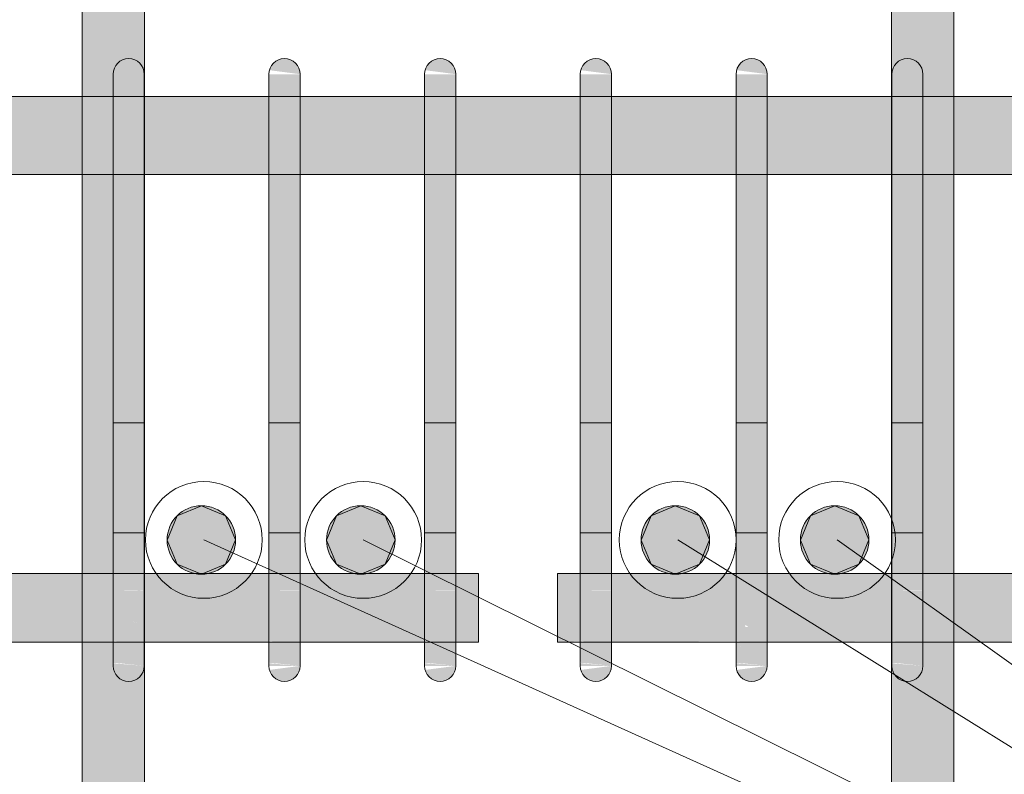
# Model space of a CAD drawing. Header units: millimetres. Extents: x 4307 to 42792, y 1610 to 10025.
# Tile 116 of 256: x 20155 to 20471, y 5615 to 5857. Entities that reach past the tile are written whole.
import ezdxf

# ---------------------------------------------------------------- set-up
doc = ezdxf.new("R2010")
doc.units = ezdxf.units.MM
doc.layers.add('S-RBAR', color=171, linetype='Continuous', lineweight=5)
doc.layers.add('S-RBAR-IDEN', color=171, linetype='Continuous', lineweight=5)

msp = doc.modelspace()

# ---------------------------------------------------------------- hatches: boundary and pattern name
at = {"layer": 'S-RBAR'}
h = msp.add_hatch(color=7, dxfattribs=at)
h.paths.add_polyline_path([(20195.05, 4820), (20195.05, 4908.83), (20193.05, 4908.83), (20193.05, 4820)])
h.paths.add_polyline_path([(20193.05, 4916.83), (20195.05, 4916.83), (20195.05, 5007), (20193.05, 5007), (20193.05, 4999.52)])
h.paths.add_polyline_path([(20193.05, 5015), (20195.05, 5015), (20195.05, 5105.17), (20193.05, 5105.17)])
h.paths.add_polyline_path([(20195.05, 5113.17), (20195.05, 5203.33), (20193.05, 5203.33), (20193.05, 5113.17)])
h.paths.add_polyline_path([(20193.05, 5211.33), (20195.05, 5211.33), (20195.05, 5301.5), (20193.05, 5301.5), (20193.05, 5212.11)])
h.paths.add_polyline_path([(20193.05, 5309.5), (20195.05, 5309.5), (20195.05, 5399.67), (20193.05, 5399.67), (20193.05, 5318.4)])
h.paths.add_polyline_path([(20195.05, 5407.67), (20195.05, 5497.83), (20193.05, 5497.83), (20193.05, 5407.67)])
h.paths.add_polyline_path([(20193.05, 5505.83), (20195.05, 5505.83), (20195.05, 5596), (20193.05, 5596), (20193.05, 5530.98)])
h.paths.add_polyline_path([(20195, 5650), (20194.83, 5648.71), (20194.33, 5647.5), (20193.54, 5646.46), (20191.64, 5645.32), (20191.29, 5645.17), (20190, 5645), (20188.71, 5645.17), (20187.5, 5645.67), (20186.46, 5646.46), (20185.67, 5647.5), (20185.17, 5648.71), (20191.64, 5649.56)])
h.paths.add_polyline_path([(20195.05, 5604), (20195, 5650), (20185, 5650), (20185, 5657.64), (20175.05, 5657.64), (20175.05, 5610), (20193.05, 5610), (20193.05, 5604)])
h.paths.add_polyline_path([(20195, 5679.64), (20195.05, 5679.88), (20195, 5679.88)])
h.paths.add_polyline_path([(20185, 5679.64), (20185, 5807.8), (20175.05, 5807.8), (20175.05, 5679.64)])
h.paths.add_polyline_path([(20195.05, 5832.8), (20195.05, 5916), (20193.05, 5916), (20193.05, 5870), (20175.05, 5870), (20175.05, 5832.8), (20185, 5832.8), (20185.17, 5840), (20195, 5840), (20195, 5832.8)])
h.paths.add_polyline_path([(20195, 5840), (20185.17, 5841.29), (20185.67, 5842.5), (20186.46, 5843.54), (20187.5, 5844.33), (20188.71, 5844.83), (20190, 5845), (20191.64, 5844.68), (20192.5, 5844.33), (20193.54, 5843.54), (20194.33, 5842.5), (20194.83, 5841.29)])
h.paths.add_polyline_path([(20193.05, 5924), (20195.05, 5924), (20195.05, 6016), (20193.05, 6016), (20193.05, 5956.14)])
h.paths.add_polyline_path([(20195.05, 6024), (20195.05, 6116), (20193.05, 6116), (20193.05, 6024)])
h.paths.add_polyline_path([(20193.05, 6124), (20195.05, 6124), (20195.05, 6216), (20193.05, 6216), (20193.05, 6168.72)])
h.paths.add_polyline_path([(20193.05, 6224), (20195.05, 6224), (20195.05, 6316), (20193.05, 6316), (20193.05, 6275.01)])
h.paths.add_polyline_path([(20195.05, 6324), (20195.05, 6416), (20193.05, 6416), (20193.05, 6324)])
h.paths.add_polyline_path([(20193.05, 6424), (20195.05, 6424), (20195.05, 6516), (20193.05, 6516), (20193.05, 6487.59)])
h.paths.add_polyline_path([(20193.05, 6524), (20195.05, 6524), (20195.05, 6616), (20193.05, 6616), (20193.05, 6593.88)])
h.paths.add_polyline_path([(20195.05, 6624), (20195.05, 6670), (20193.05, 6670), (20193.05, 6624)])
h = msp.add_hatch(color=7, dxfattribs=at)
h.paths.add_polyline_path([(20436.95, 4820), (20436.95, 4908.83), (20434.95, 4908.83), (20434.95, 4820)])
h.paths.add_polyline_path([(20434.95, 4916.83), (20436.95, 4916.83), (20436.95, 5007), (20434.95, 5007), (20434.95, 4946.38)])
h.paths.add_polyline_path([(20436.95, 5015), (20436.95, 5105.17), (20434.95, 5105.17), (20434.95, 5015)])
h.paths.add_polyline_path([(20436.95, 5113.17), (20436.95, 5203.33), (20434.95, 5203.33), (20434.95, 5113.17)])
h.paths.add_polyline_path([(20434.95, 5211.33), (20436.95, 5211.33), (20436.95, 5301.5), (20434.95, 5301.5), (20434.95, 5212.11)])
h.paths.add_polyline_path([(20434.95, 5309.5), (20436.95, 5309.5), (20436.95, 5399.67), (20434.95, 5399.67), (20434.95, 5318.4)])
h.paths.add_polyline_path([(20434.95, 5407.67), (20436.95, 5407.67), (20436.95, 5497.83), (20434.95, 5497.83), (20434.95, 5424.69)])
h.paths.add_polyline_path([(20436.95, 5505.83), (20436.95, 5596), (20434.95, 5596), (20434.95, 5505.83)])
h.paths.add_polyline_path([(20445, 5650), (20444.83, 5648.71), (20444.33, 5647.5), (20443.54, 5646.46), (20442.5, 5645.67), (20441.29, 5645.17), (20440, 5645), (20438.71, 5645.17), (20437.5, 5645.67), (20436.46, 5646.46), (20435.67, 5647.5), (20435.17, 5648.71), (20441.29, 5649.51)])
h.paths.add_polyline_path([(20434.95, 5604), (20436.95, 5604), (20436.95, 5610), (20454.95, 5610), (20454.95, 5657.64), (20445, 5657.64), (20445, 5650), (20435, 5650), (20434.95, 5637.27)])
h.paths.add_polyline_path([(20454.95, 5679.64), (20454.95, 5807.8), (20445, 5807.8), (20445, 5679.64)])
h.paths.add_polyline_path([(20434.95, 5679.64), (20435, 5679.88), (20434.95, 5679.88)])
h.paths.add_polyline_path([(20435, 5832.8), (20435.17, 5840), (20445, 5840), (20445, 5832.8), (20454.95, 5832.8), (20454.95, 5870), (20436.95, 5870), (20436.95, 5916), (20434.95, 5916), (20434.95, 5832.8)])
h.paths.add_polyline_path([(20445, 5840), (20435.17, 5841.29), (20435.67, 5842.5), (20436.46, 5843.54), (20437.5, 5844.33), (20438.71, 5844.83), (20440, 5845), (20441.29, 5844.83), (20442.5, 5844.33), (20443.54, 5843.54), (20444.33, 5842.5), (20444.83, 5841.29)])
h.paths.add_polyline_path([(20434.95, 5924), (20436.95, 5924), (20436.95, 6016), (20434.95, 6016), (20434.95, 5956.14)])
h.paths.add_polyline_path([(20436.95, 6024), (20436.95, 6116), (20434.95, 6116), (20434.95, 6024)])
h.paths.add_polyline_path([(20434.95, 6124), (20436.95, 6124), (20436.95, 6216), (20434.95, 6216), (20434.95, 6168.72)])
h.paths.add_polyline_path([(20436.95, 6224), (20436.95, 6316), (20434.95, 6316), (20434.95, 6224)])
h.paths.add_polyline_path([(20436.95, 6324), (20436.95, 6416), (20434.95, 6416), (20434.95, 6324)])
h.paths.add_polyline_path([(20434.95, 6424), (20436.95, 6424), (20436.95, 6516), (20434.95, 6516), (20434.95, 6434.45)])
h.paths.add_polyline_path([(20434.95, 6524), (20436.95, 6524), (20436.95, 6616), (20434.95, 6616), (20434.95, 6540.74)])
h.paths.add_polyline_path([(20434.95, 6624), (20436.95, 6624), (20436.95, 6670), (20434.95, 6670), (20434.95, 6647.03)])
for color, points in [(7, [(20195, 5840), (20194.83, 5841.29), (20194.33, 5842.5), (20193.54, 5843.54), (20191.64, 5844.68), (20191.29, 5844.83), (20190, 5845), (20188.71, 5844.83), (20187.5, 5844.33), (20186.46, 5843.54), (20185.67, 5842.5), (20185.17, 5841.29), (20194.83, 5840.02)]), (7, [(20245, 5840), (20244.83, 5841.29), (20244.33, 5842.5), (20243.54, 5843.54), (20242.5, 5844.33), (20241.29, 5844.83), (20240, 5845), (20238.71, 5844.83), (20237.5, 5844.33), (20236.46, 5843.54), (20235.67, 5842.5), (20235.17, 5841.29), (20244.83, 5840.02)]), (7, [(20295, 5840), (20294.83, 5841.29), (20294.33, 5842.5), (20293.54, 5843.54), (20292.5, 5844.33), (20291.29, 5844.83), (20290, 5845), (20288.71, 5844.83), (20287.5, 5844.33), (20286.46, 5843.54), (20285.67, 5842.5), (20285.17, 5841.29), (20294.83, 5840.02)]), (7, [(20345, 5840), (20344.83, 5841.29), (20344.33, 5842.5), (20343.54, 5843.54), (20342.5, 5844.33), (20341.29, 5844.83), (20340, 5845), (20338.71, 5844.83), (20337.5, 5844.33), (20336.46, 5843.54), (20335.67, 5842.5), (20335.17, 5841.29), (20344.83, 5840.02)]), (7, [(20395, 5840), (20394.83, 5841.29), (20394.33, 5842.5), (20393.54, 5843.54), (20392.5, 5844.33), (20391.29, 5844.83), (20390, 5845), (20388.71, 5844.83), (20387.5, 5844.33), (20386.46, 5843.54), (20385.67, 5842.5), (20385.17, 5841.29), (20394.83, 5840.02)]), (7, [(20445, 5840), (20444.83, 5841.29), (20444.33, 5842.5), (20443.54, 5843.54), (20442.5, 5844.33), (20441.29, 5844.83), (20440, 5845), (20438.71, 5844.83), (20437.5, 5844.33), (20436.46, 5843.54), (20435.67, 5842.5), (20435.17, 5841.29), (20444.83, 5840.02)]), (7, [(20185, 5815), (20195, 5815), (20195, 5840), (20185, 5840), (20185, 5819.55)]), (7, [(20245, 5815), (20245, 5840), (20235, 5840), (20235, 5815)]), (7, [(20295, 5815), (20295, 5840), (20285, 5840), (20285, 5815)]), (7, [(20345, 5815), (20345, 5840), (20335, 5840), (20335, 5815)]), (7, [(20395, 5815), (20395, 5840), (20385, 5840), (20385, 5815)]), (7, [(20445, 5815), (20445, 5840), (20435, 5840), (20435, 5815)]), (7, [(20195, 5675), (20195, 5815), (20185, 5815), (20185, 5675), (20191.64, 5675)]), (7, [(20245, 5675), (20245, 5815), (20235, 5815), (20235, 5675)]), (7, [(20295, 5675), (20295, 5815), (20285, 5815), (20285, 5675)]), (7, [(20345, 5675), (20345, 5815), (20335, 5815), (20335, 5675)]), (7, [(20387.98, 5675), (20395, 5675), (20395, 5815), (20385, 5815), (20385, 5675)]), (7, [(20445, 5675), (20445, 5815), (20435, 5815), (20435, 5675)]), (256, [(20213.34, 5679.45), (20221.12, 5682.67), (20224.34, 5690.45), (20221.12, 5698.22), (20213.34, 5701.45), (20205.56, 5698.22), (20202.35, 5690.41), (20205.56, 5682.67)]), (256, [(20264.51, 5679.45), (20272.29, 5682.67), (20275.51, 5690.45), (20272.29, 5698.22), (20264.51, 5701.45), (20256.73, 5698.22), (20253.52, 5690.41), (20256.73, 5682.67)]), (256, [(20365.49, 5679.45), (20373.27, 5682.67), (20376.49, 5690.45), (20373.27, 5698.22), (20365.49, 5701.45), (20357.71, 5698.22), (20354.5, 5690.41), (20357.71, 5682.67)]), (256, [(20416.66, 5679.45), (20424.44, 5682.67), (20427.66, 5690.45), (20424.44, 5698.22), (20416.66, 5701.45), (20408.88, 5698.22), (20405.67, 5690.41), (20408.88, 5682.67)]), (7, [(20190, 5645), (20191.64, 5645.32), (20192.5, 5645.67), (20193.54, 5646.46), (20194.33, 5647.5), (20194.83, 5648.71), (20194.83, 5649.98), (20185.17, 5648.71), (20185.67, 5647.5), (20186.46, 5646.46), (20187.5, 5645.67), (20188.71, 5645.17)]), (7, [(20240, 5645), (20241.29, 5645.17), (20242.5, 5645.67), (20243.54, 5646.46), (20244.33, 5647.5), (20244.83, 5648.71), (20244.83, 5649.98), (20235.17, 5648.71), (20235.67, 5647.5), (20236.46, 5646.46), (20237.5, 5645.67), (20238.71, 5645.17)]), (7, [(20290, 5645), (20291.29, 5645.17), (20292.5, 5645.67), (20293.54, 5646.46), (20294.33, 5647.5), (20294.83, 5648.71), (20294.83, 5649.98), (20285.17, 5648.71), (20285.67, 5647.5), (20286.46, 5646.46), (20287.5, 5645.67), (20288.71, 5645.17)]), (7, [(20340, 5645), (20341.29, 5645.17), (20342.5, 5645.67), (20343.54, 5646.46), (20344.33, 5647.5), (20344.83, 5648.71), (20344.83, 5649.98), (20335.17, 5648.71), (20335.67, 5647.5), (20336.46, 5646.46), (20337.5, 5645.67), (20338.71, 5645.17)]), (7, [(20390, 5645), (20391.29, 5645.17), (20392.5, 5645.67), (20393.54, 5646.46), (20394.33, 5647.5), (20394.83, 5648.71), (20394.83, 5649.98), (20385.17, 5648.71), (20385.67, 5647.5), (20386.46, 5646.46), (20387.98, 5645.47), (20388.71, 5645.17)]), (7, [(20440, 5645), (20441.29, 5645.17), (20442.5, 5645.67), (20443.54, 5646.46), (20444.33, 5647.5), (20444.83, 5648.71), (20444.83, 5649.98), (20435.17, 5648.71), (20435.67, 5647.5), (20436.46, 5646.46), (20437.5, 5645.67), (20438.71, 5645.17)])]:
    msp.add_hatch(color=color, dxfattribs=at).paths.add_polyline_path(points)
h = msp.add_hatch(color=7, dxfattribs=at)
h.paths.add_polyline_path([(19546.95, 5807.8), (19546.95, 5832.8), (19460.94, 5832.8), (19460.94, 5807.8), (19484.85, 5807.8)])
h.paths.add_polyline_path([(22355.4, 5807.8), (22355.4, 5832.8), (22182.9, 5832.8), (22182.9, 5807.8), (22351.3, 5807.8)])
h.paths.add_polyline_path([(17685, 5807.8), (17848.61, 5807.8), (17848.61, 5832.8), (17685, 5832.8)])
h.paths.add_polyline_path([(19563.38, 5807.8), (19642.97, 5807.8), (19642.97, 5832.8), (19556.95, 5832.8), (19556.95, 5807.8)])
h.paths.add_polyline_path([(19652.97, 5807.8), (19738.98, 5807.8), (19738.98, 5832.8), (19652.97, 5832.8), (19652.97, 5815)])
h.paths.add_polyline_path([(19748.98, 5807.8), (19835, 5807.8), (19835, 5832.8), (19748.98, 5832.8), (19748.98, 5815)])
h.paths.add_polyline_path([(21055.51, 5807.8), (21072.86, 5807.8), (21072.86, 5832.8), (20986.91, 5832.8), (20986.91, 5807.8)])
h.paths.add_polyline_path([(22172.9, 5807.8), (22172.9, 5832.8), (22000.4, 5832.8), (22000.4, 5807.8), (22154.97, 5807.8)])
h.paths.add_polyline_path([(19450.94, 5807.8), (19450.94, 5832.8), (19364.92, 5832.8), (19364.92, 5807.8), (19406.31, 5807.8)])
h.paths.add_polyline_path([(17858.61, 5807.8), (18037.69, 5807.8), (18037.69, 5832.8), (17858.61, 5832.8), (17858.61, 5815)])
h.paths.add_polyline_path([(19845, 5807.8), (19935, 5807.8), (19935, 5832.8), (19845, 5832.8), (19845, 5815)])
h.paths.add_polyline_path([(18596.8, 5807.8), (18682.81, 5807.8), (18682.81, 5832.8), (18596.8, 5832.8), (18596.8, 5815)])
h.paths.add_polyline_path([(19945, 5807.8), (19985, 5807.8), (19985, 5832.8), (19945, 5832.8), (19945, 5815)])
h.paths.add_polyline_path([(21082.86, 5807.8), (21168.81, 5807.8), (21168.81, 5832.8), (21082.86, 5832.8), (21082.86, 5815)])
h.paths.add_polyline_path([(19354.92, 5807.8), (19354.92, 5832.8), (19268.91, 5832.8), (19268.91, 5807.8), (19327.78, 5807.8)])
h.paths.add_polyline_path([(18542.45, 5807.8), (18586.8, 5807.8), (18586.8, 5832.8), (18425.85, 5832.8), (18425.85, 5807.8), (18463.92, 5807.8)])
h.paths.add_polyline_path([(21990.4, 5807.8), (21990.4, 5832.8), (21817.9, 5832.8), (21817.9, 5807.8), (21958.64, 5807.8)])
h.paths.add_polyline_path([(19995, 5807.8), (20035, 5807.8), (20035, 5832.8), (19995, 5832.8), (19995, 5815)])
h.paths.add_polyline_path([(20045, 5807.8), (20085, 5807.8), (20085, 5832.8), (20045, 5832.8), (20045, 5815)])
h.paths.add_polyline_path([(21178.81, 5807.8), (21264.77, 5807.8), (21264.77, 5832.8), (21178.81, 5832.8), (21178.81, 5815)])
h.paths.add_polyline_path([(21807.9, 5807.8), (21807.9, 5832.8), (21658.58, 5832.8), (21658.58, 5807.8), (21801.57, 5807.8)])
h.paths.add_polyline_path([(19258.91, 5807.8), (19258.91, 5832.8), (19172.89, 5832.8), (19172.89, 5807.8), (19249.25, 5807.8)])
h.paths.add_polyline_path([(18047.69, 5807.8), (18226.77, 5807.8), (18226.77, 5832.8), (18047.69, 5832.8), (18047.69, 5815)])
h.paths.add_polyline_path([(20095, 5807.8), (20135, 5807.8), (20135, 5832.8), (20095, 5832.8), (20095, 5815)])
h.paths.add_polyline_path([(20145, 5807.8), (20185, 5807.8), (20185, 5832.8), (20145, 5832.8), (20145, 5815)])
h.paths.add_polyline_path([(21648.58, 5807.8), (21648.58, 5832.8), (21562.63, 5832.8), (21562.63, 5807.8), (21644.51, 5807.8)])
h.paths.add_polyline_path([(20195, 5807.8), (20235, 5807.8), (20235, 5832.8), (20195, 5832.8), (20195, 5815)])
h.paths.add_polyline_path([(20245, 5807.8), (20285, 5807.8), (20285, 5832.8), (20245, 5832.8), (20245, 5815)])
h.paths.add_polyline_path([(19162.89, 5807.8), (19162.89, 5832.8), (19076.87, 5832.8), (19076.87, 5807.8), (19092.18, 5807.8)])
h.paths.add_polyline_path([(20295, 5807.8), (20335, 5807.8), (20335, 5832.8), (20295, 5832.8), (20295, 5815)])
h.paths.add_polyline_path([(19066.87, 5807.8), (19066.87, 5832.8), (18980.86, 5832.8), (18980.86, 5807.8), (19013.65, 5807.8)])
h.paths.add_polyline_path([(21552.63, 5807.8), (21552.63, 5832.8), (21466.67, 5832.8), (21466.67, 5807.8), (21526.71, 5807.8)])
h.paths.add_polyline_path([(20345, 5807.8), (20385, 5807.8), (20385, 5832.8), (20345, 5832.8), (20345, 5815)])
h.paths.add_polyline_path([(20395, 5807.8), (20435, 5807.8), (20435, 5832.8), (20395, 5832.8), (20395, 5815)])
h.paths.add_polyline_path([(18970.86, 5807.8), (18970.86, 5832.8), (18884.84, 5832.8), (18884.84, 5807.8), (18935.12, 5807.8)])
h.paths.add_polyline_path([(20445, 5807.8), (20485, 5807.8), (20485, 5832.8), (20445, 5832.8), (20445, 5815)])
h.paths.add_polyline_path([(21456.67, 5807.8), (21456.67, 5832.8), (21370.72, 5832.8), (21370.72, 5807.8), (21448.17, 5807.8)])
h.paths.add_polyline_path([(18236.77, 5807.8), (18415.85, 5807.8), (18415.85, 5832.8), (18236.77, 5832.8), (18236.77, 5815)])
h.paths.add_polyline_path([(20495, 5807.8), (20535, 5807.8), (20535, 5832.8), (20495, 5832.8), (20495, 5815)])
h.paths.add_polyline_path([(18874.84, 5807.8), (18874.84, 5832.8), (18788.83, 5832.8), (18788.83, 5807.8), (18856.58, 5807.8)])
h.paths.add_polyline_path([(20545, 5807.8), (20585, 5807.8), (20585, 5832.8), (20545, 5832.8), (20545, 5815)])
h.paths.add_polyline_path([(20595, 5807.8), (20635, 5807.8), (20635, 5832.8), (20595, 5832.8), (20595, 5815)])
h.paths.add_polyline_path([(18778.83, 5807.8), (18778.83, 5832.8), (18692.81, 5832.8), (18692.81, 5807.8), (18778.05, 5807.8)])
h.paths.add_polyline_path([(21360.72, 5807.8), (21360.72, 5832.8), (21274.77, 5832.8), (21274.77, 5807.8), (21291.11, 5807.8)])
h.paths.add_polyline_path([(20645, 5807.8), (20685, 5807.8), (20685, 5832.8), (20645, 5832.8), (20645, 5815)])
h.paths.add_polyline_path([(20695, 5807.8), (20785, 5807.8), (20785, 5832.8), (20695, 5832.8), (20695, 5815)])
h.paths.add_polyline_path([(20795, 5807.8), (20880.95, 5807.8), (20880.95, 5832.8), (20795, 5832.8), (20795, 5815)])
h.paths.add_polyline_path([(20890.95, 5807.8), (20976.91, 5807.8), (20976.91, 5832.8), (20890.95, 5832.8), (20890.95, 5815)])
h = msp.add_hatch(color=256, dxfattribs=at)
edge = h.paths.add_edge_path()
edge.add_arc((20213.34, 5690.45), 11, 0, 360)
h = msp.add_hatch(color=256, dxfattribs=at)
edge = h.paths.add_edge_path()
edge.add_arc((20264.51, 5690.45), 11, 0, 360)
h = msp.add_hatch(color=256, dxfattribs=at)
edge = h.paths.add_edge_path()
edge.add_arc((20365.49, 5690.45), 11, 0, 360)
h = msp.add_hatch(color=256, dxfattribs=at)
edge = h.paths.add_edge_path()
edge.add_arc((20416.66, 5690.45), 11, 0, 360)
h = msp.add_hatch(color=7, dxfattribs=at)
h.paths.add_polyline_path([(15495, 5657.64), (15581.02, 5657.92), (15581.02, 5679.64), (15495, 5679.64), (15495, 5657.92)])
h.paths.add_polyline_path([(20285, 5657.64), (20285, 5679.64), (20245, 5679.64), (20245, 5657.64), (20270.18, 5657.64)])
h.paths.add_polyline_path([(15479.66, 5657.64), (15485, 5657.92), (15485, 5679.64), (15395, 5679.64), (15395, 5657.64), (15401.13, 5657.64)])
h.paths.add_polyline_path([(19406.31, 5657.64), (19450.94, 5657.92), (19450.94, 5679.64), (19364.92, 5679.64), (19364.92, 5657.64), (19367.05, 5657.64)])
h.paths.add_polyline_path([(19354.92, 5657.64), (19354.92, 5679.64), (19268.91, 5679.64), (19268.91, 5657.64), (19327.78, 5657.64)])
h.paths.add_polyline_path([(15591.02, 5657.64), (15677.03, 5657.92), (15677.03, 5679.64), (15591.02, 5679.64), (15591.02, 5657.92)])
h.paths.add_polyline_path([(15095, 5657.64), (15135, 5657.92), (15135, 5679.64), (15095, 5679.64), (15095, 5657.92)])
h.paths.add_polyline_path([(20302.3, 5657.64), (20302.3, 5679.64), (20295, 5679.64), (20295, 5657.64)])
h.paths.add_polyline_path([(15687.03, 5657.64), (15773.05, 5657.92), (15773.05, 5679.64), (15687.03, 5679.64), (15687.03, 5657.92)])
h.paths.add_polyline_path([(19484.85, 5657.64), (19546.95, 5657.92), (19546.95, 5679.64), (19460.94, 5679.64), (19460.94, 5657.64)])
h.paths.add_polyline_path([(15783.05, 5657.64), (15869.06, 5657.92), (15869.06, 5679.64), (15783.05, 5679.64), (15783.05, 5657.92)])
h.paths.add_polyline_path([(15385, 5657.64), (15385, 5679.64), (15345, 5679.64), (15345, 5657.64), (15361.86, 5657.64)])
h.paths.add_polyline_path([(19258.91, 5657.64), (19258.91, 5679.64), (19172.89, 5679.64), (19172.89, 5657.64), (19249.25, 5657.64)])
h.paths.add_polyline_path([(20235, 5657.64), (20235, 5679.64), (20195, 5679.64), (20195, 5657.64), (20230.91, 5657.64)])
h.paths.add_polyline_path([(15879.06, 5657.64), (15965.08, 5657.92), (15965.08, 5679.64), (15879.06, 5679.64), (15879.06, 5657.92)])
h.paths.add_polyline_path([(15975.08, 5657.64), (16061.09, 5657.92), (16061.09, 5679.64), (15975.08, 5679.64), (15975.08, 5657.92)])
h.paths.add_polyline_path([(19556.95, 5657.64), (19642.97, 5657.92), (19642.97, 5679.64), (19556.95, 5679.64), (19556.95, 5657.92)])
h.paths.add_polyline_path([(19162.89, 5657.64), (19162.89, 5679.64), (19076.87, 5679.64), (19076.87, 5657.64), (19131.45, 5657.64)])
h.paths.add_polyline_path([(15145, 5657.64), (15185, 5657.92), (15185, 5679.64), (15145, 5679.64), (15145, 5657.92)])
h.paths.add_polyline_path([(16071.09, 5657.64), (16157.11, 5657.92), (16157.11, 5679.64), (16071.09, 5679.64), (16071.09, 5657.92)])
h.paths.add_polyline_path([(19066.87, 5657.64), (19066.87, 5679.64), (18980.86, 5679.64), (18980.86, 5657.64), (19052.91, 5657.64)])
h.paths.add_polyline_path([(16167.11, 5657.64), (16253.13, 5657.92), (16253.13, 5679.64), (16167.11, 5679.64), (16167.11, 5657.92)])
h.paths.add_polyline_path([(15085, 5657.64), (15085, 5679.64), (15045, 5679.64), (15045, 5657.64), (15047.73, 5657.64)])
h.paths.add_polyline_path([(20185, 5657.64), (20185, 5679.64), (20145, 5679.64), (20145, 5657.64), (20152.38, 5657.64)])
h.paths.add_polyline_path([(16263.13, 5657.64), (16349.14, 5657.92), (16349.14, 5679.64), (16263.13, 5679.64), (16263.13, 5657.92)])
h.paths.add_polyline_path([(15335, 5657.64), (15335, 5679.64), (15295, 5679.64), (15295, 5657.64), (15322.59, 5657.64)])
h.paths.add_polyline_path([(20135, 5657.64), (20135, 5679.64), (20095, 5679.64), (20095, 5657.64), (20113.11, 5657.64)])
h.paths.add_polyline_path([(16359.14, 5657.64), (16445.16, 5657.92), (16445.16, 5679.64), (16359.14, 5679.64), (16359.14, 5657.92)])
h.paths.add_polyline_path([(18970.86, 5657.64), (18970.86, 5679.64), (18884.84, 5679.64), (18884.84, 5657.64), (18935.12, 5657.64)])
h.paths.add_polyline_path([(19652.97, 5657.64), (19738.98, 5657.92), (19738.98, 5679.64), (19652.97, 5679.64), (19652.97, 5657.92)])
h.paths.add_polyline_path([(16455.16, 5657.64), (16541.17, 5657.92), (16541.17, 5679.64), (16455.16, 5679.64), (16455.16, 5657.92)])
h.paths.add_polyline_path([(18874.84, 5657.64), (18874.84, 5679.64), (18788.83, 5679.64), (18788.83, 5657.64), (18856.58, 5657.64)])
h.paths.add_polyline_path([(16551.17, 5657.64), (16637.19, 5657.92), (16637.19, 5679.64), (16551.17, 5679.64), (16551.17, 5657.92)])
h.paths.add_polyline_path([(20085, 5657.64), (20085, 5679.64), (20045, 5679.64), (20045, 5657.64), (20073.85, 5657.64)])
h.paths.add_polyline_path([(16647.19, 5657.64), (16733.2, 5657.92), (16733.2, 5679.64), (16647.19, 5679.64), (16647.19, 5657.92)])
h.paths.add_polyline_path([(15285, 5657.64), (15285, 5679.64), (15245, 5679.64), (15245, 5657.64), (15283.33, 5657.64)])
h.paths.add_polyline_path([(18778.83, 5657.64), (18778.83, 5679.64), (18692.81, 5679.64), (18692.81, 5657.64), (18778.05, 5657.64)])
h.paths.add_polyline_path([(16743.2, 5657.64), (16903.2, 5657.92), (16903.2, 5679.64), (16743.2, 5679.64), (16743.2, 5657.92)])
h.paths.add_polyline_path([(16913.2, 5657.64), (17092.29, 5657.92), (17092.29, 5679.64), (16913.2, 5679.64), (16913.2, 5657.92)])
h.paths.add_polyline_path([(20035, 5657.64), (20035, 5679.64), (19995, 5679.64), (19995, 5657.64), (20034.58, 5657.64)])
h.paths.add_polyline_path([(18682.81, 5657.64), (18682.81, 5679.64), (18596.8, 5679.64), (18596.8, 5657.64), (18660.25, 5657.64)])
h.paths.add_polyline_path([(17102.29, 5657.64), (17281.37, 5657.92), (17281.37, 5679.64), (17102.29, 5679.64), (17102.29, 5657.92)])
h.paths.add_polyline_path([(19748.98, 5657.64), (19835, 5657.92), (19835, 5679.64), (19748.98, 5679.64), (19748.98, 5657.92)])
h.paths.add_polyline_path([(18586.8, 5657.64), (18586.8, 5679.64), (18425.85, 5679.64), (18425.85, 5657.64), (18581.72, 5657.64)])
h.paths.add_polyline_path([(17291.37, 5657.64), (17470.45, 5657.92), (17470.45, 5679.64), (17291.37, 5679.64), (17291.37, 5657.92)])
h.paths.add_polyline_path([(19985, 5657.64), (19985, 5679.64), (19945, 5679.64), (19945, 5657.64), (19956.05, 5657.64)])
h.paths.add_polyline_path([(15195, 5657.64), (15235, 5657.92), (15235, 5679.64), (15195, 5679.64), (15195, 5657.92)])
h.paths.add_polyline_path([(17480.45, 5657.64), (17659.53, 5657.92), (17659.53, 5679.64), (17480.45, 5679.64), (17480.45, 5657.92)])
h.paths.add_polyline_path([(17669.53, 5657.64), (17848.61, 5657.92), (17848.61, 5679.64), (17669.53, 5679.64), (17669.53, 5657.92)])
h.paths.add_polyline_path([(19935, 5657.64), (19935, 5679.64), (19845, 5679.64), (19845, 5657.64), (19916.78, 5657.64)])
h.paths.add_polyline_path([(17858.61, 5657.64), (18037.69, 5657.92), (18037.69, 5679.64), (17858.61, 5679.64), (17858.61, 5657.92)])
h.paths.add_polyline_path([(18415.85, 5657.64), (18415.85, 5679.64), (18236.77, 5679.64), (18236.77, 5657.64), (18385.38, 5657.64)])
h.paths.add_polyline_path([(18047.69, 5657.64), (18226.77, 5657.92), (18226.77, 5679.64), (18047.69, 5679.64), (18047.69, 5657.92)])
h.paths.add_polyline_path([(15027.7, 5657.64), (15035, 5657.92), (15035, 5679.64), (15027.7, 5679.64), (15027.7, 5657.92)])
h = msp.add_hatch(color=7, dxfattribs=at)
h.paths.add_polyline_path([(20785, 5657.64), (20785, 5679.64), (20695, 5679.64), (20695, 5657.64), (20780.64, 5657.64)])
h.paths.add_polyline_path([(21762.31, 5657.64), (21807.9, 5657.92), (21807.9, 5679.64), (21658.58, 5679.64), (21658.58, 5657.64), (21683.77, 5657.64)])
h.paths.add_polyline_path([(21648.58, 5657.64), (21648.58, 5679.64), (21562.63, 5679.64), (21562.63, 5657.64), (21644.51, 5657.64)])
h.paths.add_polyline_path([(21817.9, 5657.64), (21990.4, 5657.92), (21990.4, 5679.64), (21817.9, 5679.64), (21817.9, 5657.92)])
h.paths.add_polyline_path([(22000.4, 5657.64), (22172.9, 5657.92), (22172.9, 5679.64), (22000.4, 5679.64), (22000.4, 5657.92)])
h.paths.add_polyline_path([(24605, 5657.64), (24605, 5665.21), (24602.84, 5660), (24601.03, 5657.64), (24602.84, 5657.64)])
h.paths.add_polyline_path([(21552.63, 5657.64), (21552.63, 5679.64), (21466.67, 5679.64), (21466.67, 5657.64), (21526.71, 5657.64)])
h.paths.add_polyline_path([(22182.9, 5657.64), (22355.4, 5657.92), (22355.4, 5679.64), (22182.9, 5679.64), (22182.9, 5657.92)])
h.paths.add_polyline_path([(20345, 5657.64), (20385, 5657.92), (20385, 5679.64), (20345, 5679.64), (20345, 5657.92)])
h.paths.add_polyline_path([(22365.4, 5657.64), (22537.89, 5657.92), (22537.89, 5679.64), (22365.4, 5679.64), (22365.4, 5657.92)])
h.paths.add_polyline_path([(21456.67, 5657.64), (21456.67, 5679.64), (21370.72, 5679.64), (21370.72, 5657.64), (21448.17, 5657.64)])
h.paths.add_polyline_path([(24569.86, 5657.64), (24586.86, 5657.68), (24591.01, 5660.86), (24594.18, 5665), (24596.18, 5669.82), (24596.86, 5675), (24596.86, 5679.64), (24569.26, 5679.64), (24569.26, 5657.64)])
h.paths.add_polyline_path([(24559.26, 5657.64), (24559.26, 5679.64), (24520.69, 5679.64), (24520.69, 5657.64), (24550.23, 5657.64)])
h.paths.add_polyline_path([(22547.89, 5657.64), (22720.39, 5657.92), (22720.39, 5679.64), (22547.89, 5679.64), (22547.89, 5657.92)])
h.paths.add_polyline_path([(22730.39, 5657.64), (22902.89, 5657.92), (22902.89, 5679.64), (22730.39, 5679.64), (22730.39, 5657.92)])
h.paths.add_polyline_path([(21360.72, 5657.64), (21360.72, 5679.64), (21274.77, 5679.64), (21274.77, 5657.64), (21330.37, 5657.64)])
h.paths.add_polyline_path([(22912.89, 5657.64), (23061.42, 5657.92), (23061.42, 5679.64), (22912.89, 5679.64), (22912.89, 5657.92)])
h.paths.add_polyline_path([(24510.69, 5657.64), (24510.69, 5679.64), (24472.12, 5679.64), (24472.12, 5657.64)])
h.paths.add_polyline_path([(21264.77, 5657.64), (21264.77, 5679.64), (21178.81, 5679.64), (21178.81, 5657.64), (21251.84, 5657.64)])
h.paths.add_polyline_path([(23071.42, 5657.64), (23157.37, 5657.92), (23157.37, 5679.64), (23071.42, 5679.64), (23071.42, 5657.92)])
h.paths.add_polyline_path([(23167.37, 5657.64), (23253.33, 5657.92), (23253.33, 5679.64), (23167.37, 5679.64), (23167.37, 5657.92)])
h.paths.add_polyline_path([(20327.7, 5657.64), (20335, 5657.92), (20335, 5679.64), (20327.7, 5679.64), (20327.7, 5657.92)])
h.paths.add_polyline_path([(21168.81, 5657.64), (21168.81, 5679.64), (21082.86, 5679.64), (21082.86, 5657.64), (21134.04, 5657.64)])
h.paths.add_polyline_path([(24462.12, 5657.64), (24462.12, 5679.64), (24423.55, 5679.64), (24423.55, 5657.64), (24432.43, 5657.64)])
h.paths.add_polyline_path([(23263.33, 5657.64), (23349.28, 5657.92), (23349.28, 5679.64), (23263.33, 5679.64), (23263.33, 5657.92)])
h.paths.add_polyline_path([(21072.86, 5657.64), (21072.86, 5679.64), (20986.91, 5679.64), (20986.91, 5657.64), (21055.51, 5657.64)])
h.paths.add_polyline_path([(23359.28, 5657.64), (23445.23, 5657.92), (23445.23, 5679.64), (23359.28, 5679.64), (23359.28, 5657.92)])
h.paths.add_polyline_path([(24413.55, 5657.64), (24413.55, 5679.64), (24374.98, 5679.64), (24374.98, 5657.64), (24393.17, 5657.64)])
h.paths.add_polyline_path([(23455.23, 5657.64), (23541.19, 5657.92), (23541.19, 5679.64), (23455.23, 5679.64), (23455.23, 5657.92)])
h.paths.add_polyline_path([(23551.19, 5657.64), (23637.14, 5657.92), (23637.14, 5679.64), (23551.19, 5679.64), (23551.19, 5657.92)])
h.paths.add_polyline_path([(20976.91, 5657.64), (20976.91, 5679.64), (20890.95, 5679.64), (20890.95, 5657.64), (20937.71, 5657.64)])
h.paths.add_polyline_path([(20395, 5657.64), (20435, 5657.92), (20435, 5679.64), (20395, 5679.64), (20395, 5657.92)])
h.paths.add_polyline_path([(20880.95, 5657.64), (20880.95, 5679.64), (20795, 5679.64), (20795, 5657.64), (20859.18, 5657.64)])
h.paths.add_polyline_path([(24364.98, 5657.64), (24364.98, 5679.64), (24326.41, 5679.64), (24326.41, 5657.64), (24353.9, 5657.64)])
h.paths.add_polyline_path([(23647.14, 5657.64), (23733.09, 5657.92), (23733.09, 5679.64), (23647.14, 5679.64), (23647.14, 5657.92)])
h.paths.add_polyline_path([(23743.09, 5657.64), (23829.05, 5657.92), (23829.05, 5679.64), (23743.09, 5679.64), (23743.09, 5657.92)])
h.paths.add_polyline_path([(20445, 5657.64), (20485, 5657.92), (20485, 5679.64), (20445, 5679.64), (20445, 5657.92)])
h.paths.add_polyline_path([(23839.05, 5657.64), (23925, 5657.92), (23925, 5679.64), (23839.05, 5679.64), (23839.05, 5657.92)])
h.paths.add_polyline_path([(23935, 5657.64), (24025, 5657.92), (24025, 5679.64), (23935, 5679.64), (23935, 5657.92)])
h.paths.add_polyline_path([(20685, 5657.64), (20685, 5679.64), (20645, 5679.64), (20645, 5657.64), (20662.84, 5657.64)])
h.paths.add_polyline_path([(24316.41, 5657.64), (24316.41, 5679.64), (24277.84, 5679.64), (24277.84, 5657.64), (24314.63, 5657.64)])
h.paths.add_polyline_path([(24035, 5657.64), (24073.57, 5657.92), (24073.57, 5679.64), (24035, 5679.64), (24035, 5657.92)])
h.paths.add_polyline_path([(20635, 5657.64), (20635, 5679.64), (20595, 5679.64), (20595, 5657.64), (20623.58, 5657.64)])
h.paths.add_polyline_path([(24083.57, 5657.64), (24122.14, 5657.92), (24122.14, 5679.64), (24083.57, 5679.64), (24083.57, 5657.92)])
h.paths.add_polyline_path([(24132.14, 5657.64), (24162.7, 5657.64), (24160.53, 5660.86), (24157.89, 5667.24), (24156.86, 5675), (24156.86, 5679.64), (24132.14, 5679.64), (24132.14, 5657.92)])
h.paths.add_polyline_path([(20585, 5657.64), (20585, 5679.64), (20545, 5679.64), (20545.04, 5657.64), (20584.31, 5657.64)])
h.paths.add_polyline_path([(20495, 5657.64), (20535, 5657.92), (20535, 5679.64), (20495, 5679.64), (20495, 5657.92)])
h.paths.add_polyline_path([(24180.71, 5657.64), (24196.86, 5657.68), (24201.86, 5661.72), (24219.27, 5679.13), (24219.27, 5679.64), (24180.71, 5679.64), (24180.71, 5657.68)])
h.paths.add_polyline_path([(24267.84, 5657.64), (24267.84, 5679.64), (24233.93, 5679.64), (24229.27, 5674.99), (24229.27, 5657.64), (24243.43, 5657.64)])
h.paths.add_polyline_path([(24211.93, 5657.64), (24219.27, 5657.92), (24219.27, 5664.99), (24216.47, 5662.18)])
h.paths.add_polyline_path([(24170.71, 5663.48), (24170.71, 5679.64), (24167.47, 5679.64), (24166.86, 5675), (24167.54, 5669.82), (24169.54, 5665), (24170.43, 5663.84)])
h = msp.add_hatch(color=7, dxfattribs=at)
h.paths.add_polyline_path([(20195, 5653.08), (20195, 5653.74), (20193.64, 5653.89), (20192.8, 5653.51)])
h.paths.add_polyline_path([(20189.51, 5655.53), (20187.83, 5657.49), (20185, 5657.92), (20185, 5656.75)])
h.paths.add_polyline_path([(20195, 5661.72), (20195, 5663.44), (20185, 5665.43), (20189.72, 5661.91), (20191.64, 5661.84)])
h.paths.add_polyline_path([(20185, 5674.03), (20195, 5674.24), (20195, 5675), (20185, 5675)])
h = msp.add_hatch(color=7, dxfattribs=at)
h.paths.add_polyline_path([(20245, 5653.08), (20245, 5653.74), (20243.64, 5653.89), (20242.8, 5653.51)])
h.paths.add_polyline_path([(20239.51, 5655.53), (20237.83, 5657.49), (20235, 5657.92), (20235, 5656.75)])
h.paths.add_polyline_path([(20245, 5661.72), (20245, 5663.44), (20235, 5665.43), (20239.72, 5661.91)])
h.paths.add_polyline_path([(20235, 5674.03), (20245, 5674.24), (20245, 5675), (20235, 5675)])
h = msp.add_hatch(color=7, dxfattribs=at)
h.paths.add_polyline_path([(20295, 5653.08), (20295, 5653.74), (20293.64, 5653.89), (20292.8, 5653.51)])
h.paths.add_polyline_path([(20289.51, 5655.53), (20287.83, 5657.49), (20285, 5657.92), (20285, 5656.75)])
h.paths.add_polyline_path([(20295, 5661.72), (20295, 5663.44), (20285, 5665.43), (20289.72, 5661.91)])
h.paths.add_polyline_path([(20285, 5674.03), (20295, 5674.24), (20295, 5675), (20285, 5675)])
h = msp.add_hatch(color=7, dxfattribs=at)
h.paths.add_polyline_path([(20345, 5653.08), (20345, 5653.74), (20343.64, 5653.89), (20342.8, 5653.51)])
h.paths.add_polyline_path([(20339.51, 5655.53), (20337.83, 5657.49), (20335, 5657.92), (20335, 5656.75)])
h.paths.add_polyline_path([(20345, 5661.72), (20345, 5663.44), (20335, 5665.43), (20339.72, 5661.91)])
h.paths.add_polyline_path([(20335, 5674.03), (20345, 5674.24), (20345, 5675), (20335, 5675)])
h = msp.add_hatch(color=7, dxfattribs=at)
h.paths.add_polyline_path([(20395, 5653.08), (20395, 5653.74), (20393.64, 5653.89), (20392.8, 5653.51)])
h.paths.add_polyline_path([(20389.51, 5655.53), (20387.83, 5657.49), (20385, 5657.92), (20385, 5656.75), (20387.98, 5655.95)])
h.paths.add_polyline_path([(20395, 5661.72), (20395, 5663.44), (20385, 5665.43), (20389.72, 5661.91)])
h.paths.add_polyline_path([(20392.97, 5674.03), (20395, 5674.24), (20395, 5675), (20385, 5675), (20385, 5674.03), (20387.98, 5674.03)])
h = msp.add_hatch(color=7, dxfattribs=at)
h.paths.add_polyline_path([(20445, 5653.08), (20445, 5653.74), (20443.64, 5653.89), (20442.8, 5653.51)])
h.paths.add_polyline_path([(20439.51, 5655.53), (20437.83, 5657.49), (20435, 5657.92), (20435, 5656.75)])
h.paths.add_polyline_path([(20445, 5661.72), (20445, 5663.44), (20435, 5665.43), (20439.72, 5661.91)])
h.paths.add_polyline_path([(20435, 5674.03), (20445, 5674.24), (20445, 5675), (20435, 5675)])
h = msp.add_hatch(color=7, dxfattribs=at)
h.paths.add_polyline_path([(20195, 5650), (20195, 5653.08), (20192.8, 5653.51), (20193.64, 5653.89), (20195, 5653.74), (20195, 5661.72), (20190.47, 5661.99), (20185, 5665.43), (20185, 5658.15), (20187.97, 5657.32), (20189.51, 5655.53), (20185, 5656.75), (20185.17, 5650.99), (20187.09, 5650.85), (20191.64, 5650.36)])
h.paths.add_polyline_path([(20195, 5650), (20185, 5650.85), (20185.17, 5650), (20191.64, 5650)])
h.paths.add_polyline_path([(20195, 5663.44), (20195, 5674.24), (20191.64, 5674.03), (20185, 5674.03), (20185, 5665.43), (20191.64, 5664.11)])
h = msp.add_hatch(color=7, dxfattribs=at)
h.paths.add_polyline_path([(20245, 5650), (20245, 5653.08), (20242.8, 5653.51), (20243.64, 5653.89), (20245, 5653.74), (20245, 5661.72), (20240.47, 5661.99), (20235, 5665.43), (20235, 5658.15), (20237.97, 5657.32), (20239.51, 5655.53), (20235, 5656.75), (20235.17, 5650.99), (20237.09, 5650.85), (20241.29, 5650.4)])
h.paths.add_polyline_path([(20235, 5650), (20245, 5650), (20235, 5650.85)])
h.paths.add_polyline_path([(20245, 5663.44), (20245, 5674.24), (20242.97, 5674.03), (20235, 5674.03), (20235, 5665.43)])
h = msp.add_hatch(color=7, dxfattribs=at)
h.paths.add_polyline_path([(20295, 5650), (20295, 5653.08), (20292.8, 5653.51), (20293.64, 5653.89), (20295, 5653.74), (20295, 5661.72), (20290.47, 5661.99), (20285, 5665.43), (20285, 5658.15), (20287.97, 5657.32), (20289.51, 5655.53), (20285, 5656.75), (20285.17, 5650.99), (20287.09, 5650.85), (20291.29, 5650.4)])
h.paths.add_polyline_path([(20285, 5650), (20295, 5650), (20285, 5650.85)])
h.paths.add_polyline_path([(20295, 5663.44), (20295, 5674.24), (20292.97, 5674.03), (20285, 5674.03), (20285, 5665.43)])
h = msp.add_hatch(color=7, dxfattribs=at)
h.paths.add_polyline_path([(20345, 5650), (20345, 5653.08), (20342.8, 5653.51), (20343.64, 5653.89), (20345, 5653.74), (20345, 5661.72), (20340.47, 5661.99), (20335, 5665.43), (20335, 5658.15), (20337.97, 5657.32), (20339.51, 5655.53), (20335, 5656.75), (20335.17, 5650.99), (20337.09, 5650.85), (20341.29, 5650.4)])
h.paths.add_polyline_path([(20335, 5650), (20345, 5650), (20335, 5650.85)])
h.paths.add_polyline_path([(20345, 5663.44), (20345, 5674.24), (20342.97, 5674.03), (20335, 5674.03), (20335, 5665.43)])
h = msp.add_hatch(color=7, dxfattribs=at)
h.paths.add_polyline_path([(20395, 5650), (20395, 5653.08), (20392.8, 5653.51), (20393.64, 5653.89), (20395, 5653.74), (20395, 5661.72), (20390.47, 5661.99), (20389.66, 5662.5), (20387.98, 5662.5), (20387.98, 5663.56), (20385, 5665.43), (20385, 5658.15), (20387.98, 5657.32), (20389.51, 5655.53), (20385, 5656.75), (20385.17, 5650.99), (20387.98, 5650.76), (20391.29, 5650.4)])
h.paths.add_polyline_path([(20395, 5650), (20385, 5650.85), (20385.17, 5650), (20387.98, 5650)])
h.paths.add_polyline_path([(20395, 5663.44), (20395, 5674.24), (20392.97, 5674.03), (20385, 5674.03), (20385, 5665.43), (20387.98, 5664.84)])
h = msp.add_hatch(color=7, dxfattribs=at)
h.paths.add_polyline_path([(20435.17, 5650), (20445, 5650), (20435, 5650.85), (20435, 5650)])
h.paths.add_polyline_path([(20435, 5665.43), (20445, 5663.44), (20445, 5674.24), (20442.97, 5674.03), (20435, 5674.03), (20435, 5672.55)])
h.paths.add_polyline_path([(20445, 5650), (20445, 5653.08), (20442.8, 5653.51), (20443.64, 5653.89), (20445, 5653.74), (20445, 5661.72), (20440.47, 5661.99), (20435, 5665.43), (20435, 5658.15), (20437.97, 5657.32), (20439.51, 5655.53), (20435, 5656.75), (20435.17, 5650.99), (20437.09, 5650.85), (20441.29, 5650.4)])

# ---------------------------------------------------------------- linework, layer by layer
for p, q in [((20175.05, 4820), (20175.05, 6670)), ((20175.05, 4820), (20175.05, 6670)), ((20195.05, 4820), (20195.05, 6670)), ((20195.05, 4820), (20195.05, 6670)), ((20434.95, 4820), (20434.95, 6670)), ((20434.95, 4820), (20434.95, 6670)), ((20454.95, 4820), (20454.95, 6670)), ((20454.95, 4820), (20454.95, 6670)), ((20185, 5815), (20185, 5840)), ((20185, 5815), (20185, 5840)), ((20195, 5815), (20195, 5840)), ((20195, 5815), (20195, 5840)), ((20235, 5815), (20235, 5840)), ((20235, 5815), (20235, 5840)), ((20245, 5815), (20245, 5840)), ((20245, 5815), (20245, 5840)), ((20285, 5815), (20285, 5840)), ((20285, 5815), (20285, 5840)), ((20295, 5815), (20295, 5840)), ((20295, 5815), (20295, 5840)), ((20335, 5815), (20335, 5840)), ((20335, 5815), (20335, 5840)), ((20345, 5815), (20345, 5840)), ((20345, 5815), (20345, 5840)), ((20385, 5815), (20385, 5840)), ((20385, 5815), (20385, 5840)), ((20395, 5815), (20395, 5840)), ((20395, 5815), (20395, 5840)), ((20435, 5815), (20435, 5840)), ((20435, 5815), (20435, 5840)), ((20445, 5815), (20445, 5840)), ((20445, 5815), (20445, 5840)), ((17685, 5832.8), (22360, 5832.8)), ((17685, 5832.8), (22360, 5832.8)), ((17685, 5832.8), (22360, 5832.8)), ((20185, 5675), (20185, 5815)), ((20185, 5815), (20185, 5675)), ((20195, 5675), (20195, 5815)), ((20195, 5815), (20195, 5675)), ((20235, 5675), (20235, 5815)), ((20235, 5815), (20235, 5675)), ((20245, 5675), (20245, 5815)), ((20245, 5815), (20245, 5675)), ((20285, 5675), (20285, 5815)), ((20285, 5815), (20285, 5675)), ((20295, 5675), (20295, 5815)), ((20295, 5815), (20295, 5675)), ((20335, 5675), (20335, 5815)), ((20335, 5815), (20335, 5675)), ((20345, 5675), (20345, 5815)), ((20345, 5815), (20345, 5675)), ((20385, 5675), (20385, 5815)), ((20385, 5815), (20385, 5675)), ((20395, 5675), (20395, 5815)), ((20395, 5815), (20395, 5675)), ((20435, 5675), (20435, 5815)), ((20435, 5815), (20435, 5675)), ((20445, 5675), (20445, 5815)), ((20445, 5815), (20445, 5675)), ((17685, 5807.8), (22360, 5807.8)), ((17685, 5807.8), (22360, 5807.8)), ((17685, 5807.8), (22360, 5807.8)), ((20185, 5728.03), (20185, 5692.68)), ((20185, 5728.03), (20195, 5728.03)), ((20195, 5728.03), (20195, 5692.68)), ((20235, 5728.03), (20235, 5692.68)), ((20235, 5728.03), (20245, 5728.03)), ((20245, 5728.03), (20245, 5692.68)), ((20285, 5728.03), (20285, 5692.68)), ((20285, 5728.03), (20295, 5728.03)), ((20295, 5728.03), (20295, 5692.68)), ((20335, 5728.03), (20335, 5692.68)), ((20335, 5728.03), (20345, 5728.03)), ((20345, 5728.03), (20345, 5692.68)), ((20385, 5728.03), (20385, 5692.68)), ((20385, 5728.03), (20395, 5728.03)), ((20395, 5728.03), (20395, 5692.68)), ((20435, 5728.03), (20435, 5692.68)), ((20435, 5728.03), (20445, 5728.03)), ((20445, 5728.03), (20445, 5692.68)), ((20213.34, 5701.45), (20205.56, 5698.22)), ((20221.12, 5698.22), (20213.34, 5701.45)), ((20264.51, 5701.45), (20256.73, 5698.22)), ((20272.29, 5698.22), (20264.51, 5701.45)), ((20365.49, 5701.45), (20357.71, 5698.22)), ((20373.27, 5698.22), (20365.49, 5701.45)), ((20416.66, 5701.45), (20408.88, 5698.22)), ((20424.44, 5698.22), (20416.66, 5701.45)), ((20205.56, 5698.22), (20202.35, 5690.41)), ((20224.34, 5690.45), (20221.12, 5698.22)), ((20256.73, 5698.22), (20253.52, 5690.41)), ((20275.51, 5690.45), (20272.29, 5698.22)), ((20357.71, 5698.22), (20354.5, 5690.41)), ((20376.49, 5690.45), (20373.27, 5698.22)), ((20408.88, 5698.22), (20405.67, 5690.41)), ((20427.66, 5690.45), (20424.44, 5698.22)), ((20185, 5650), (20185, 5692.68)), ((20195, 5692.68), (20185, 5692.68)), ((20185, 5657.32), (20185, 5692.68)), ((20195, 5650), (20195, 5692.68)), ((20195, 5657.32), (20195, 5692.68)), ((20202.35, 5690.41), (20205.56, 5682.67)), ((20221.12, 5682.67), (20224.34, 5690.45)), ((20235, 5650), (20235, 5692.68)), ((20245, 5692.68), (20235, 5692.68)), ((20235, 5657.32), (20235, 5692.68)), ((20245, 5650), (20245, 5692.68)), ((20245, 5657.32), (20245, 5692.68)), ((20253.52, 5690.41), (20256.73, 5682.67)), ((20272.29, 5682.67), (20275.51, 5690.45)), ((20285, 5650), (20285, 5692.68)), ((20295, 5692.68), (20285, 5692.68)), ((20285, 5657.32), (20285, 5692.68)), ((20295, 5650), (20295, 5692.68)), ((20295, 5657.32), (20295, 5692.68)), ((20335, 5650), (20335, 5692.68)), ((20345, 5692.68), (20335, 5692.68)), ((20335, 5657.32), (20335, 5692.68)), ((20345, 5650), (20345, 5692.68)), ((20345, 5657.32), (20345, 5692.68)), ((20354.5, 5690.41), (20357.71, 5682.67)), ((20373.27, 5682.67), (20376.49, 5690.45)), ((20385, 5650), (20385, 5692.68)), ((20395, 5692.68), (20385, 5692.68)), ((20385, 5657.32), (20385, 5692.68)), ((20395, 5650), (20395, 5692.68)), ((20395, 5657.32), (20395, 5692.68)), ((20405.67, 5690.41), (20408.88, 5682.67)), ((20424.44, 5682.67), (20427.66, 5690.45)), ((20435, 5650), (20435, 5692.68)), ((20445, 5692.68), (20435, 5692.68)), ((20435, 5657.32), (20435, 5692.68)), ((20445, 5650), (20445, 5692.68)), ((20445, 5657.32), (20445, 5692.68)), ((20205.56, 5682.67), (20213.34, 5679.45)), ((20213.34, 5679.45), (20221.12, 5682.67)), ((20256.73, 5682.67), (20264.51, 5679.45)), ((20264.51, 5679.45), (20272.29, 5682.67)), ((20357.71, 5682.67), (20365.49, 5679.45)), ((20365.49, 5679.45), (20373.27, 5682.67)), ((20408.88, 5682.67), (20416.66, 5679.45)), ((20416.66, 5679.45), (20424.44, 5682.67)), ((20302.3, 5679.64), (15027.7, 5679.64)), ((20302.3, 5679.64), (15027.7, 5679.64)), ((20302.3, 5679.64), (15027.7, 5679.64)), ((20302.3, 5679.64), (20302.3, 5657.64)), ((20302.3, 5679.64), (20302.3, 5657.64)), ((20302.3, 5679.64), (20302.3, 5657.64)), ((20327.7, 5679.64), (24605, 5679.64)), ((20327.7, 5657.64), (20327.7, 5679.64)), ((20327.7, 5679.64), (24605, 5679.64)), ((20327.7, 5657.64), (20327.7, 5679.64)), ((20327.7, 5679.64), (24605, 5679.64)), ((20327.7, 5657.64), (20327.7, 5679.64)), ((20185, 5650), (20185, 5675)), ((20185, 5657.32), (20185, 5675)), ((20195, 5650), (20195, 5675)), ((20195, 5650), (20195, 5675)), ((20235, 5650), (20235, 5675)), ((20235, 5657.32), (20235, 5675)), ((20245, 5650), (20245, 5675)), ((20245, 5650), (20245, 5675)), ((20285, 5650), (20285, 5675)), ((20285, 5657.32), (20285, 5675)), ((20295, 5650), (20295, 5675)), ((20295, 5650), (20295, 5675)), ((20335, 5650), (20335, 5675)), ((20335, 5657.32), (20335, 5675)), ((20345, 5650), (20345, 5675)), ((20345, 5650), (20345, 5675)), ((20385, 5650), (20385, 5675)), ((20385, 5657.32), (20385, 5675)), ((20395, 5650), (20395, 5675)), ((20395, 5650), (20395, 5675)), ((20435, 5650), (20435, 5675)), ((20435, 5657.32), (20435, 5675)), ((20445, 5650), (20445, 5675)), ((20445, 5650), (20445, 5675)), ((20302.3, 5657.64), (15027.7, 5657.64)), ((20302.3, 5657.64), (15027.7, 5657.64)), ((20302.3, 5657.64), (15027.7, 5657.64)), ((20185, 5650.85), (20185, 5657.32)), ((20185, 5650.85), (20185, 5657.32)), ((20195, 5650), (20195, 5657.32)), ((20235, 5650.85), (20235, 5657.32)), ((20235, 5650.85), (20235, 5657.32)), ((20245, 5650), (20245, 5657.32)), ((20285, 5650.85), (20285, 5657.32)), ((20285, 5650.85), (20285, 5657.32)), ((20295, 5650), (20295, 5657.32)), ((20327.7, 5657.64), (24605, 5657.64)), ((20327.7, 5657.64), (24605, 5657.64)), ((20327.7, 5657.64), (24605, 5657.64)), ((20335, 5650.85), (20335, 5657.32)), ((20335, 5650.85), (20335, 5657.32)), ((20345, 5650), (20345, 5657.32)), ((20385, 5650.85), (20385, 5657.32)), ((20385, 5650.85), (20385, 5657.32)), ((20395, 5650), (20395, 5657.32)), ((20435, 5650.85), (20435, 5657.32)), ((20435, 5650.85), (20435, 5657.32)), ((20445, 5650), (20445, 5657.32))]:
    msp.add_line(p, q, dxfattribs=at)
for centre in [(20213.34, 5690.45), (20264.51, 5690.45), (20365.49, 5690.45), (20416.66, 5690.45)]:
    msp.add_circle(centre, 11, dxfattribs=at)
for centre, start, end in [((20190, 5840), 360, 180), ((20190, 5840), 360, 180), ((20240, 5840), 360, 180), ((20240, 5840), 360, 180), ((20290, 5840), 360, 180), ((20290, 5840), 360, 180), ((20340, 5840), 360, 180), ((20340, 5840), 360, 180), ((20390, 5840), 360, 180), ((20390, 5840), 360, 180), ((20440, 5840), 360, 180), ((20440, 5840), 360, 180), ((20190, 5650), 180, 0), ((20190, 5650), 180, 0), ((20190, 5650), 180, 0), ((20240, 5650), 180, 0), ((20240, 5650), 180, 0), ((20240, 5650), 180, 0), ((20290, 5650), 180, 0), ((20290, 5650), 180, 0), ((20290, 5650), 180, 0), ((20340, 5650), 180, 0), ((20340, 5650), 180, 0), ((20340, 5650), 180, 0), ((20390, 5650), 180, 0), ((20390, 5650), 180, 0), ((20390, 5650), 180, 0), ((20440, 5650), 180, 0), ((20440, 5650), 180, 0), ((20440, 5650), 180, 0)]:
    msp.add_arc(centre, 5, start, end, dxfattribs=at)
at = {"layer": 'S-RBAR-IDEN'}
for p in [(20214.12, 5690.45), (20265.29, 5690.45), (20366.27, 5690.45), (20417.44, 5690.45)]:
    msp.add_line(p, (20767.17, 5441.16), dxfattribs=at)
for centre in [(20214.12, 5690.45), (20265.29, 5690.45), (20366.27, 5690.45), (20417.44, 5690.45)]:
    msp.add_circle(centre, 18.75, dxfattribs=at)

doc.saveas('drawing.dxf')
